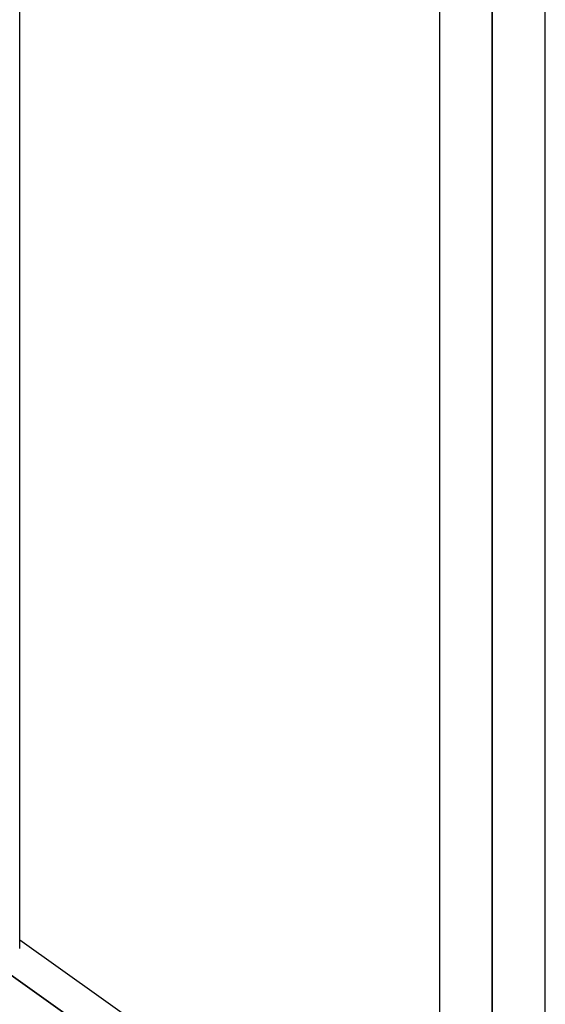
# Model space of a CAD drawing. Header units: millimetres. Extents: x -120 to 100, y -270 to 270.
# Tile 11 of 79: x -37 to -27, y -146 to -128. Entities that reach past the tile are written whole.
import ezdxf

# ---------------------------------------------------------------- set-up
doc = ezdxf.new("R2010")
doc.units = ezdxf.units.MM
doc.layers.add('MAIN-1', color=7, linetype='Continuous')
doc.layers.add('MAIN-2', color=7, linetype='Continuous')

msp = doc.modelspace()

# ---------------------------------------------------------------- linework, layer by layer
at = {"layer": 'MAIN-1'}
for p, q in [((-28.489, 0), (-28.489, -153.345)), ((-37.481, -145.425), (-37.481, 0)), ((-29.496, 0), (-29.496, -152.508)), ((-27.481, -152.399), (-27.481, 0)), ((-37.481, -145.262), (-29.496, -150.951)), ((-29.496, -151.738), (-37.823, -145.806))]:
    msp.add_line(p, q, dxfattribs=at)
at = {"layer": 'MAIN-2'}
for p, q in [((-28.489, 0), (-28.489, -151.835)), ((-28.489, -153.345), (-28.489, 0)), ((-28.489, -151.835), (-28.489, 0)), ((-37.823, -145.806), (-29.239, -151.922))]:
    msp.add_line(p, q, dxfattribs=at)

doc.saveas('drawing.dxf')
